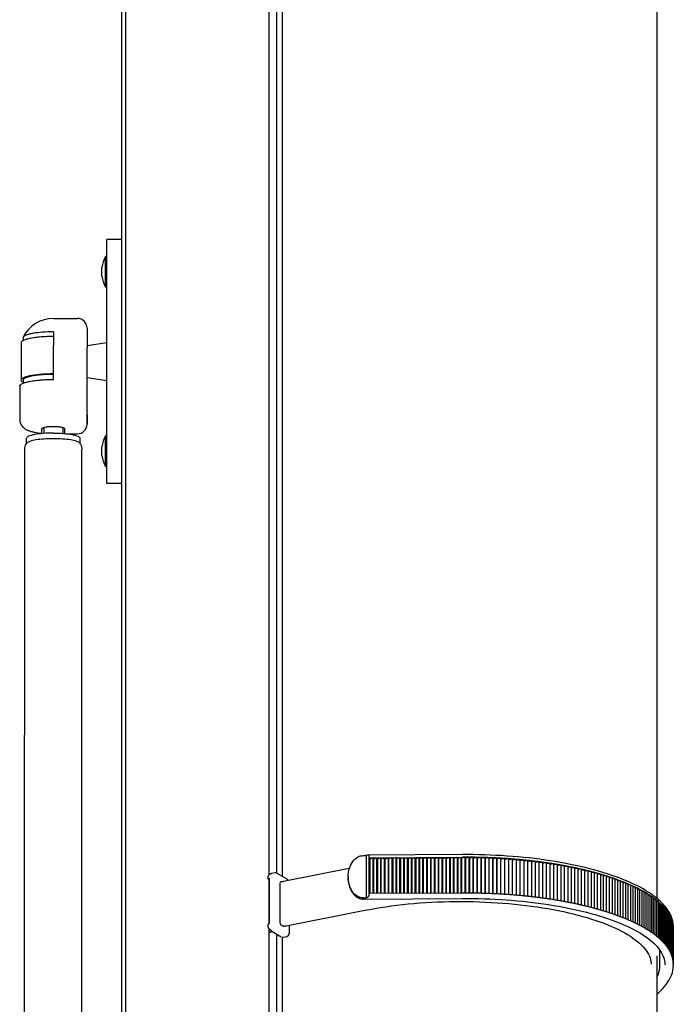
# Model space of a CAD drawing. Extents: x 0 to 594, y 0 to 420.
# Tile 13 of 29: x 293 to 310, y 95 to 120. Entities that reach past the tile are written whole.
import ezdxf

# ---------------------------------------------------------------- set-up
doc = ezdxf.new("R2010")
doc.units = 0
doc.header["$LTSCALE"] = 32.67
for name, color, linetype in [('100-5913_DXF_CONTINUOUS_LI', 7, 'CONTINUOUS'), ('100-5914_DXF_CONTINUOUS_LI', 7, 'CONTINUOUS'), ('100-9010_DXF_CONTINUOUS_LI', 7, 'CONTINUOUS'), ('100-9011_DXF_CONTINUOUS_LI', 7, 'CONTINUOUS'), ('102683_DXF_CONTINUOUS_LINE', 7, 'CONTINUOUS'), ('104420_DXF_CONTINUOUS_LINE', 7, 'CONTINUOUS'), ('135584_DXF_CONTINUOUS_LINE', 7, 'CONTINUOUS'), ('136185_DXF_CONTINUOUS_LINE', 7, 'CONTINUOUS'), ('STAB_K4-D4_DXF_CONTINUOUS_', 7, 'CONTINUOUS')]:
    doc.layers.add(name, color=color, linetype=linetype)

msp = doc.modelspace()

# ---------------------------------------------------------------- linework, layer by layer
at = {"layer": '100-5913_DXF_CONTINUOUS_LI', "color": 7, "linetype": 'CONTINUOUS'}
for p, q in [((294.696, 111.897), (295.211, 111.981)), ((294.696, 111.065), (295.211, 110.981))]:
    msp.add_line(p, q, dxfattribs=at)
at = {"layer": '100-5914_DXF_CONTINUOUS_LI', "color": 7, "linetype": 'CONTINUOUS'}
for p, q in [((295.211, 108.282), (295.211, 114.68)), ((295.611, 114.68), (295.211, 114.68)), ((295.611, 108.281), (295.211, 108.281))]:
    msp.add_line(p, q, dxfattribs=at)
at = {"layer": '100-9010_DXF_CONTINUOUS_LI', "color": 7, "linetype": 'CONTINUOUS'}
for p, q in [((299.489, 98.046), (299.487, 98.045)), ((299.621, 98.081), (299.532, 98.064)), ((299.925, 97.923), (299.676, 98.071)), ((299.449, 97.91), (299.449, 97.91)), ((299.464, 97.814), (299.458, 97.813)), ((299.464, 97.903), (299.464, 96.769)), ((299.759, 96.776), (299.759, 97.81)), ((299.911, 96.698), (301.976, 97.104)), ((299.495, 96.595), (299.497, 96.594)), ((299.497, 96.594), (299.498, 96.593)), ((299.498, 96.593), (299.5, 96.591)), ((299.5, 96.591), (299.506, 96.585)), ((299.506, 96.585), (299.507, 96.583)), ((299.507, 96.583), (299.509, 96.582)), ((299.509, 96.582), (299.51, 96.58)), ((299.51, 96.58), (299.512, 96.579)), ((299.537, 96.559), (299.786, 96.41)), ((299.544, 96.549), (299.549, 96.552)), ((299.827, 96.688), (299.784, 96.714)), ((299.999, 96.535), (299.999, 96.716)), ((309.704, 95.647), (309.704, 96.058))]:
    msp.add_line(p, q, dxfattribs=at)
for points in [[(299.487, 98.045), (299.48, 98.041), (299.472, 98.036), (299.465, 98.03), (299.459, 98.024), (299.453, 98.018), (299.448, 98.012), (299.443, 98.005), (299.44, 97.998), (299.436, 97.991), (299.434, 97.984), (299.432, 97.976), (299.431, 97.969), (299.431, 97.961), (299.431, 97.954), (299.432, 97.946), (299.434, 97.939), (299.436, 97.932), (299.439, 97.925), (299.443, 97.919), (299.447, 97.913), (299.449, 97.91)], [(299.532, 98.064), (299.529, 98.063), (299.526, 98.063), (299.523, 98.062), (299.52, 98.061), (299.518, 98.06), (299.515, 98.059), (299.512, 98.058), (299.509, 98.057), (299.507, 98.055), (299.504, 98.054), (299.502, 98.053), (299.499, 98.052), (299.497, 98.05), (299.489, 98.046)], [(299.676, 98.071), (299.67, 98.074), (299.663, 98.077), (299.657, 98.08), (299.65, 98.081), (299.643, 98.082), (299.636, 98.083), (299.629, 98.083), (299.623, 98.082), (299.621, 98.081)], [(301.568, 98.195), (299.843, 97.856), (299.831, 97.854), (299.819, 97.852), (299.807, 97.85), (299.795, 97.847), (299.783, 97.845), (299.774, 97.844)], [(299.449, 97.91), (299.452, 97.906), (299.457, 97.902), (299.461, 97.898), (299.464, 97.896)], [(299.966, 97.88), (299.965, 97.882), (299.959, 97.89), (299.953, 97.898), (299.946, 97.906), (299.939, 97.912), (299.932, 97.918), (299.925, 97.923)], [(301.976, 97.104), (302.098, 97.127), (302.237, 97.152), (302.378, 97.175), (302.521, 97.196), (302.666, 97.217), (302.813, 97.235), (302.961, 97.252), (303.111, 97.268), (303.263, 97.281), (303.415, 97.294), (303.569, 97.304), (303.724, 97.313), (303.879, 97.32), (304.035, 97.326), (304.191, 97.33), (304.348, 97.332), (304.505, 97.333), (304.662, 97.332), (304.819, 97.329), (304.975, 97.325), (305.131, 97.319), (305.286, 97.311), (305.44, 97.302), (305.594, 97.291), (305.746, 97.279), (305.897, 97.265), (306.047, 97.249), (306.195, 97.231), (306.342, 97.213), (306.486, 97.192), (306.629, 97.17), (306.77, 97.147), (306.908, 97.122), (307.043, 97.096), (307.177, 97.068), (307.307, 97.039), (307.435, 97.009), (307.56, 96.977), (307.681, 96.944), (307.8, 96.91), (307.915, 96.874), (308.026, 96.838), (308.134, 96.8), (308.239, 96.762), (308.34, 96.722), (308.437, 96.681), (308.529, 96.64), (308.618, 96.598), (308.703, 96.555), (308.784, 96.511), (308.86, 96.467), (308.932, 96.422), (308.999, 96.376), (309.062, 96.33), (309.121, 96.284), (309.175, 96.237), (309.225, 96.19), (309.271, 96.143), (309.312, 96.095), (309.348, 96.048), (309.38, 96), (309.407, 95.952), (309.43, 95.904), (309.448, 95.856), (309.461, 95.808), (309.47, 95.759), (309.474, 95.711), (309.474, 95.692)], [(299.445, 96.746), (299.442, 96.74), (299.439, 96.734), (299.436, 96.727), (299.434, 96.72), (299.432, 96.713), (299.431, 96.705), (299.431, 96.698), (299.431, 96.69), (299.432, 96.682), (299.433, 96.674), (299.435, 96.667), (299.438, 96.659), (299.441, 96.651), (299.445, 96.644), (299.45, 96.637), (299.455, 96.63), (299.461, 96.624), (299.467, 96.617), (299.474, 96.612), (299.482, 96.607), (299.484, 96.605)], [(299.464, 96.769), (299.462, 96.767), (299.456, 96.761), (299.451, 96.754), (299.446, 96.747), (299.445, 96.746)], [(299.484, 96.605), (299.485, 96.605), (299.486, 96.604), (299.487, 96.603), (299.487, 96.603), (299.488, 96.602), (299.489, 96.602), (299.489, 96.601), (299.49, 96.601), (299.491, 96.6), (299.491, 96.599), (299.492, 96.599), (299.493, 96.598), (299.493, 96.597), (299.494, 96.597), (299.495, 96.596), (299.495, 96.595)], [(299.485, 96.525), (299.492, 96.527), (299.503, 96.53), (299.514, 96.535), (299.524, 96.539), (299.534, 96.544), (299.544, 96.549)], [(299.512, 96.579), (299.512, 96.578), (299.513, 96.577), (299.514, 96.576), (299.515, 96.576), (299.516, 96.575), (299.516, 96.574), (299.517, 96.573), (299.518, 96.573), (299.519, 96.572), (299.52, 96.571), (299.521, 96.57), (299.522, 96.57), (299.522, 96.569), (299.523, 96.568), (299.524, 96.567), (299.525, 96.567), (299.526, 96.566), (299.527, 96.565), (299.528, 96.564), (299.529, 96.564), (299.53, 96.563), (299.531, 96.562), (299.532, 96.562), (299.533, 96.561), (299.534, 96.56), (299.535, 96.56), (299.536, 96.559), (299.537, 96.559)], [(299.847, 96.684), (299.853, 96.686), (299.865, 96.688), (299.876, 96.691), (299.888, 96.694), (299.899, 96.696), (299.911, 96.698)], [(299.928, 96.417), (299.936, 96.419), (299.944, 96.422), (299.951, 96.426), (299.958, 96.431), (299.965, 96.437), (299.971, 96.443), (299.977, 96.45), (299.982, 96.458), (299.986, 96.466), (299.989, 96.475), (299.992, 96.484), (299.995, 96.494), (299.997, 96.504), (299.998, 96.515), (299.999, 96.525), (299.999, 96.535)], [(299.811, 96.4), (299.812, 96.4), (299.818, 96.399), (299.823, 96.398), (299.828, 96.398), (299.833, 96.399), (299.838, 96.399), (299.928, 96.417)], [(309.632, 95.342), (309.639, 95.356), (309.662, 95.415), (309.681, 95.474), (309.694, 95.533), (309.702, 95.592), (309.704, 95.647)]]:
    msp.add_lwpolyline(points, dxfattribs=at)
msp.add_arc((299.352, 96.964), 0.459, 283.3094, 286.8738, dxfattribs=at)
for points, knots in [([(299.464, 97.903), (299.464, 97.91), (299.472, 97.925), (299.482, 97.937), (299.489, 97.944)], [0, 0, 0, 0, 0.428191, 1, 1, 1, 1]), ([(299.759, 97.81), (299.759, 97.814), (299.759, 97.826), (299.766, 97.843), (299.774, 97.844)], [0, 0, 0, 0, 0.338827, 1, 1, 1, 1]), ([(299.489, 96.758), (299.483, 96.762), (299.476, 96.766), (299.468, 96.769), (299.464, 96.77), (299.464, 96.769)], [0, 0, 0, 0, 0.690209, 0.904692, 1, 1, 1, 1]), ([(299.784, 96.714), (299.775, 96.719), (299.763, 96.741), (299.759, 96.763), (299.759, 96.776)], [0, 0, 0, 0, 0.43898, 1, 1, 1, 1])]:
    msp.add_open_spline(points, degree=3, knots=knots, dxfattribs=at)
msp.add_open_spline([(299.847, 96.684), (299.841, 96.683), (299.833, 96.685), (299.827, 96.688)], degree=3, dxfattribs=at)
at = {"layer": '100-9011_DXF_CONTINUOUS_LI', "color": 7, "linetype": 'CONTINUOUS'}
for p, q in [((304.535, 98.562), (302.054, 98.548)), ((301.931, 98.537), (302.006, 98.537)), ((302.037, 98.546), (302.006, 98.537)), ((302.006, 98.537), (302.006, 97.428)), ((302.092, 97.502), (302.092, 98.515)), ((302.092, 98.479), (304.534, 98.492)), ((302.092, 98.479), (302.093, 98.453)), ((302.106, 98.453), (302.093, 98.453)), ((302.093, 97.539), (302.093, 98.453)), ((302.106, 98.453), (302.192, 98.479)), ((302.106, 98.453), (302.106, 97.539)), ((302.192, 98.479), (302.193, 98.454)), ((302.192, 98.479), (302.192, 97.54)), ((302.206, 98.454), (302.193, 98.454)), ((302.193, 97.54), (302.193, 98.454)), ((302.206, 98.454), (302.292, 98.48)), ((302.206, 98.454), (302.206, 97.54)), ((302.292, 98.48), (302.293, 98.454)), ((302.292, 98.48), (302.292, 97.54)), ((302.306, 98.454), (302.293, 98.454)), ((302.293, 97.54), (302.293, 98.454)), ((302.306, 98.454), (302.392, 98.48)), ((302.306, 98.454), (302.306, 97.54)), ((302.392, 98.48), (302.393, 98.455)), ((302.392, 98.48), (302.392, 97.541)), ((302.407, 98.455), (302.393, 98.455)), ((302.393, 97.541), (302.393, 98.455)), ((302.407, 98.455), (302.492, 98.481)), ((302.407, 97.541), (302.407, 98.455)), ((302.492, 98.481), (302.493, 98.455)), ((302.492, 98.481), (302.492, 97.541)), ((302.507, 98.455), (302.493, 98.455)), ((302.493, 97.541), (302.493, 98.455)), ((302.507, 98.455), (302.592, 98.481)), ((302.507, 97.541), (302.507, 98.455)), ((302.592, 98.481), (302.593, 98.456)), ((302.592, 98.481), (302.592, 97.542)), ((302.607, 98.456), (302.593, 98.456)), ((302.593, 97.542), (302.593, 98.456)), ((302.607, 98.456), (302.692, 98.482)), ((302.607, 97.542), (302.607, 98.456)), ((302.692, 98.482), (302.693, 98.456)), ((302.692, 98.482), (302.692, 97.542)), ((302.707, 98.456), (302.693, 98.456)), ((302.693, 97.542), (302.693, 98.456)), ((302.792, 98.483), (302.707, 98.456)), ((302.707, 98.456), (302.707, 97.542)), ((302.793, 98.457), (302.792, 98.483)), ((302.792, 98.483), (302.792, 97.543)), ((302.793, 98.457), (302.807, 98.457)), ((302.793, 97.543), (302.793, 98.457)), ((302.807, 98.457), (302.892, 98.483)), ((302.807, 98.457), (302.807, 97.543)), ((302.892, 98.483), (302.893, 98.457)), ((302.892, 98.483), (302.892, 97.543)), ((302.893, 98.457), (302.907, 98.458)), ((302.893, 97.543), (302.893, 98.457)), ((302.907, 98.458), (302.992, 98.484)), ((302.907, 98.458), (302.907, 97.543)), ((302.992, 98.484), (302.994, 98.458)), ((302.992, 98.484), (302.992, 97.544)), ((302.994, 98.458), (303.007, 98.458)), ((302.994, 97.544), (302.994, 98.458)), ((303.007, 98.458), (303.092, 98.484)), ((303.007, 98.458), (303.007, 97.544)), ((303.092, 98.484), (303.094, 98.459)), ((303.092, 98.484), (303.092, 97.545)), ((303.094, 98.459), (303.107, 98.459)), ((303.094, 97.545), (303.094, 98.459)), ((303.107, 98.459), (303.192, 98.485)), ((303.107, 98.459), (303.107, 97.545)), ((303.192, 98.485), (303.194, 98.459)), ((303.192, 98.485), (303.192, 97.545)), ((303.194, 98.459), (303.207, 98.459)), ((303.194, 97.545), (303.194, 98.459)), ((303.207, 98.459), (303.293, 98.485)), ((303.207, 98.459), (303.207, 97.545)), ((303.293, 98.485), (303.294, 98.46)), ((303.293, 98.485), (303.293, 97.546)), ((303.294, 98.46), (303.307, 98.46)), ((303.294, 97.546), (303.294, 98.46)), ((303.307, 98.46), (303.393, 98.486)), ((303.307, 98.46), (303.307, 97.546)), ((303.393, 98.486), (303.394, 98.46)), ((303.393, 98.486), (303.393, 97.546)), ((303.407, 98.46), (303.394, 98.46)), ((303.394, 98.46), (303.394, 97.546)), ((303.407, 98.46), (303.493, 98.486)), ((303.407, 98.46), (303.407, 97.546)), ((303.494, 98.461), (303.493, 98.486)), ((303.493, 97.547), (303.493, 98.486)), ((303.507, 98.461), (303.494, 98.461)), ((303.494, 98.461), (303.494, 97.547)), ((303.507, 98.461), (303.593, 98.487)), ((303.507, 98.461), (303.507, 97.547)), ((303.593, 98.487), (303.594, 98.461)), ((303.593, 98.487), (303.593, 97.547)), ((303.594, 98.461), (303.607, 98.461)), ((303.594, 98.461), (303.594, 97.547)), ((303.607, 98.461), (303.693, 98.488)), ((303.607, 98.461), (303.607, 97.547)), ((303.693, 98.488), (303.694, 98.462)), ((303.693, 98.488), (303.693, 97.548)), ((303.694, 98.462), (303.707, 98.462)), ((303.694, 98.462), (303.694, 97.548)), ((303.707, 98.462), (303.793, 98.488)), ((303.707, 98.462), (303.707, 97.548)), ((303.793, 98.488), (303.794, 98.462)), ((303.793, 98.488), (303.793, 97.548)), ((303.794, 98.462), (303.808, 98.463)), ((303.794, 98.462), (303.794, 97.548)), ((303.808, 98.463), (303.893, 98.489)), ((303.808, 98.463), (303.808, 97.548)), ((303.893, 98.489), (303.894, 98.463)), ((303.893, 98.489), (303.893, 97.549)), ((303.894, 98.463), (303.908, 98.463)), ((303.894, 98.463), (303.894, 97.549)), ((303.908, 98.463), (303.993, 98.489)), ((303.908, 98.463), (303.908, 97.549)), ((303.993, 98.489), (303.994, 98.464)), ((303.993, 98.489), (303.993, 97.55)), ((303.994, 98.464), (304.008, 98.464)), ((303.994, 98.464), (303.994, 97.55)), ((304.008, 98.464), (304.093, 98.49)), ((304.008, 98.464), (304.008, 97.55)), ((304.093, 98.49), (304.094, 98.464)), ((304.093, 98.49), (304.093, 97.55)), ((304.094, 98.464), (304.108, 98.464)), ((304.094, 98.464), (304.094, 97.55)), ((304.108, 98.464), (304.193, 98.49)), ((304.108, 98.464), (304.108, 97.55)), ((304.193, 98.49), (304.194, 98.465)), ((304.193, 98.49), (304.193, 97.551)), ((304.194, 98.465), (304.208, 98.465)), ((304.194, 98.465), (304.194, 97.551)), ((304.208, 98.465), (304.293, 98.491)), ((304.208, 98.465), (304.208, 97.551)), ((304.293, 98.491), (304.295, 98.465)), ((304.293, 98.491), (304.293, 97.551)), ((304.295, 98.465), (304.308, 98.465)), ((304.295, 98.465), (304.295, 97.551)), ((304.308, 98.465), (304.393, 98.491)), ((304.308, 98.465), (304.308, 97.551)), ((304.393, 98.491), (304.395, 98.466)), ((304.393, 98.491), (304.393, 97.552)), ((304.395, 98.466), (304.408, 98.466)), ((304.395, 98.466), (304.395, 97.552)), ((304.408, 98.466), (304.493, 98.492)), ((304.408, 98.466), (304.408, 97.552)), ((304.493, 98.492), (304.495, 98.466)), ((304.493, 98.492), (304.493, 97.552)), ((304.495, 98.466), (304.508, 98.466)), ((304.495, 98.466), (304.495, 97.552)), ((304.508, 98.466), (304.535, 98.475)), ((304.508, 98.466), (304.508, 97.552)), ((304.596, 98.492), (304.596, 97.553)), ((304.596, 98.467), (304.61, 98.467)), ((304.61, 98.467), (304.61, 97.553)), ((304.7, 98.492), (304.7, 97.553)), ((304.7, 98.467), (304.713, 98.467)), ((304.713, 98.467), (304.713, 97.553)), ((304.805, 98.491), (304.805, 97.552)), ((304.805, 98.466), (304.816, 98.466)), ((304.816, 98.466), (304.816, 97.552)), ((304.909, 98.49), (304.909, 97.55)), ((304.909, 98.464), (304.919, 98.464)), ((304.919, 98.464), (304.919, 97.55)), ((305.013, 98.488), (305.013, 97.548)), ((305.013, 98.462), (305.021, 98.462)), ((305.021, 98.462), (305.021, 97.548)), ((305.117, 98.485), (305.117, 97.545)), ((305.117, 98.459), (305.124, 98.459)), ((305.124, 98.459), (305.124, 97.545)), ((305.221, 98.481), (305.221, 97.541)), ((305.221, 98.455), (305.226, 98.455)), ((305.226, 98.455), (305.226, 97.541)), ((305.324, 98.477), (305.324, 97.537)), ((305.324, 98.451), (305.328, 98.451)), ((305.328, 98.451), (305.328, 97.537)), ((305.428, 98.472), (305.428, 97.532)), ((305.428, 98.446), (305.43, 98.446)), ((305.43, 98.446), (305.43, 97.532)), ((305.531, 98.466), (305.531, 97.527)), ((305.532, 98.44), (305.532, 97.527)), ((305.633, 98.46), (305.633, 97.52)), ((305.735, 98.453), (305.735, 97.513)), ((305.837, 98.445), (305.837, 97.506)), ((305.939, 98.437), (305.939, 97.497)), ((306.04, 98.428), (306.04, 97.488)), ((306.14, 98.419), (306.14, 97.479)), ((306.24, 98.408), (306.24, 97.469)), ((306.339, 98.397), (306.339, 97.458)), ((306.438, 98.386), (306.438, 97.446)), ((306.536, 98.373), (306.536, 97.434)), ((306.633, 98.361), (306.633, 97.421)), ((306.73, 98.347), (306.73, 97.407)), ((306.826, 98.333), (306.826, 97.393)), ((306.92, 98.318), (306.92, 97.378)), ((307.015, 98.303), (307.015, 97.363)), ((307.108, 98.287), (307.108, 97.347)), ((307.2, 98.27), (307.2, 97.33)), ((307.291, 98.253), (307.291, 97.313)), ((307.382, 98.235), (307.382, 97.295)), ((307.471, 98.217), (307.471, 97.277)), ((307.559, 98.198), (307.559, 97.258)), ((307.647, 98.178), (307.647, 97.238)), ((307.733, 98.158), (307.733, 97.218)), ((307.818, 98.137), (307.818, 97.198)), ((307.902, 98.116), (307.902, 97.176)), ((307.984, 98.094), (307.984, 97.155)), ((308.065, 98.072), (308.065, 97.132)), ((308.146, 98.049), (308.146, 97.109)), ((308.224, 98.026), (308.224, 97.086)), ((308.302, 98.002), (308.302, 97.062)), ((308.378, 97.977), (308.378, 97.038)), ((308.453, 97.953), (308.453, 97.013)), ((308.526, 97.927), (308.526, 96.987)), ((308.598, 97.901), (308.598, 96.962)), ((308.668, 97.875), (308.668, 96.935)), ((308.737, 97.848), (308.737, 96.908)), ((308.804, 97.821), (308.804, 96.881)), ((308.87, 97.793), (308.87, 96.854)), ((304.534, 97.553), (302.092, 97.539)), ((308.935, 97.765), (308.935, 96.825)), ((308.997, 97.737), (308.997, 96.797)), ((309.058, 97.708), (309.058, 96.768)), ((309.118, 97.678), (309.118, 96.739)), ((309.176, 97.649), (309.176, 96.709)), ((309.232, 97.619), (309.232, 96.679)), ((309.286, 97.588), (309.286, 96.649)), ((309.339, 97.557), (309.339, 96.618)), ((309.39, 97.526), (309.39, 96.587)), ((301.931, 97.428), (302.006, 97.428)), ((301.933, 97.397), (304.537, 97.412)), ((302.037, 97.438), (302.006, 97.428)), ((309.439, 97.495), (309.439, 96.555)), ((309.486, 97.463), (309.486, 96.523)), ((309.532, 97.431), (309.532, 96.491)), ((309.576, 97.399), (309.576, 96.459)), ((309.618, 97.366), (309.618, 96.426)), ((309.658, 97.333), (309.658, 96.393)), ((309.696, 97.3), (309.696, 96.36)), ((309.733, 97.266), (309.733, 96.327)), ((309.767, 97.233), (309.767, 96.293)), ((309.8, 97.199), (309.8, 96.259)), ((309.831, 97.165), (309.831, 96.225)), ((309.86, 97.131), (309.86, 96.191)), ((309.887, 97.096), (309.887, 96.156)), ((309.912, 97.061), (309.912, 96.122)), ((309.935, 97.027), (309.935, 96.087)), ((309.956, 96.992), (309.956, 96.052)), ((309.975, 96.957), (309.975, 96.017)), ((309.992, 96.921), (309.992, 95.982)), ((310.007, 96.886), (310.007, 95.946)), ((310.02, 96.851), (310.02, 95.911)), ((310.02, 96.819), (310.032, 96.815)), ((310.032, 96.815), (310.032, 95.876)), ((310.032, 96.783), (310.041, 96.78)), ((310.041, 96.78), (310.041, 95.84)), ((310.041, 96.747), (310.048, 96.744)), ((310.048, 96.744), (310.048, 95.804)), ((310.048, 96.711), (310.053, 96.709)), ((310.053, 96.709), (310.053, 95.769)), ((310.053, 96.674), (310.056, 96.673)), ((310.058, 96.67), (310.056, 96.713)), ((310.056, 96.673), (310.056, 95.733)), ((310.056, 96.638), (310.058, 96.637)), ((310.058, 96.67), (310.058, 96.67)), ((310.058, 96.637), (310.058, 95.657)), ((309.838, 95.677), (309.838, 95.677)), ((310.033, 95.474), (310.045, 95.528)), ((310.045, 95.528), (310.053, 95.582)), ((310.053, 95.582), (310.057, 95.636)), ((310.057, 95.636), (310.058, 95.657))]:
    msp.add_line(p, q, dxfattribs=at)
for points in [[(310.042, 96.818), (310.028, 96.87), (310.011, 96.922), (309.989, 96.974), (309.963, 97.026), (309.933, 97.078), (309.899, 97.13), (309.861, 97.181), (309.819, 97.231), (309.773, 97.282), (309.723, 97.331), (309.669, 97.38), (309.611, 97.429), (309.549, 97.477), (309.484, 97.524), (309.415, 97.57), (309.342, 97.616), (309.266, 97.661), (309.187, 97.705), (309.103, 97.748), (309.017, 97.79), (308.927, 97.832), (308.834, 97.872), (308.738, 97.912), (308.639, 97.951), (308.537, 97.988), (308.432, 98.025), (308.324, 98.061), (308.213, 98.095), (308.099, 98.129), (307.983, 98.161), (307.865, 98.193), (307.744, 98.223), (307.621, 98.252), (307.495, 98.279), (307.368, 98.306), (307.238, 98.331), (307.106, 98.355), (306.973, 98.378), (306.837, 98.4), (306.701, 98.42), (306.562, 98.439), (306.422, 98.457), (306.281, 98.473), (306.138, 98.488), (305.995, 98.502), (305.85, 98.514), (305.705, 98.525), (305.558, 98.534), (305.411, 98.542), (305.263, 98.549), (305.115, 98.554), (304.967, 98.558), (304.818, 98.561), (304.669, 98.562), (304.535, 98.562)], [(301.537, 97.973), (301.537, 97.948), (301.538, 97.922), (301.539, 97.897), (301.541, 97.873), (301.544, 97.849), (301.548, 97.825), (301.552, 97.802), (301.557, 97.779), (301.563, 97.757), (301.569, 97.736), (301.576, 97.714), (301.583, 97.694), (301.591, 97.674), (301.599, 97.654), (301.608, 97.635), (301.618, 97.617), (301.628, 97.599), (301.639, 97.581), (301.65, 97.565), (301.661, 97.549), (301.673, 97.533), (301.686, 97.518), (301.699, 97.504), (301.712, 97.491), (301.726, 97.479), (301.74, 97.467), (301.755, 97.456), (301.769, 97.446), (301.785, 97.437), (301.8, 97.429), (301.816, 97.421), (301.832, 97.415), (301.848, 97.41), (301.864, 97.405), (301.88, 97.402), (301.896, 97.399), (301.912, 97.398), (301.927, 97.397), (301.933, 97.397)], [(304.537, 97.412), (304.667, 97.412), (304.812, 97.411), (304.958, 97.408), (305.103, 97.404), (305.248, 97.399), (305.393, 97.392), (305.537, 97.384), (305.68, 97.375), (305.822, 97.364), (305.964, 97.352), (306.104, 97.339), (306.243, 97.324), (306.381, 97.308), (306.518, 97.291), (306.653, 97.272), (306.786, 97.253), (306.918, 97.232), (307.048, 97.209), (307.176, 97.186), (307.302, 97.161), (307.426, 97.135), (307.547, 97.108), (307.667, 97.08), (307.783, 97.051), (307.898, 97.021), (308.01, 96.989), (308.119, 96.957), (308.225, 96.924), (308.329, 96.889), (308.429, 96.854), (308.527, 96.818), (308.622, 96.781), (308.714, 96.743), (308.802, 96.705), (308.887, 96.665), (308.969, 96.625), (309.047, 96.584), (309.122, 96.543), (309.194, 96.501), (309.261, 96.458), (309.325, 96.415), (309.386, 96.372), (309.442, 96.328), (309.495, 96.285), (309.544, 96.24), (309.589, 96.196), (309.631, 96.151), (309.669, 96.105), (309.703, 96.06), (309.733, 96.014), (309.76, 95.968), (309.783, 95.922), (309.801, 95.876), (309.816, 95.83), (309.827, 95.784), (309.834, 95.737), (309.837, 95.691), (309.838, 95.677)], [(310.056, 96.713), (310.051, 96.765), (310.042, 96.818)], [(309.632, 94.916), (309.675, 94.952), (309.729, 95.002), (309.78, 95.053), (309.827, 95.105), (309.869, 95.157), (309.907, 95.209), (309.941, 95.261), (309.97, 95.314), (309.995, 95.367), (310.016, 95.421), (310.033, 95.474)]]:
    msp.add_lwpolyline(points, dxfattribs=at)
for centre, radius, start, end in [((304.623, 82.604), 15.888, 90.096, 90.3185), ((306.602, 91.499), 7.276, 106.0014, 106.5008), ((304.623, 82.603), 15.89, 89.7199, 90.096), ((306.693, 91.267), 7.495, 105.4153, 106.1315), ((304.623, 82.614), 15.878, 89.3436, 89.7199), ((306.8, 90.964), 7.787, 104.8459, 105.5441), ((304.623, 82.641), 15.851, 88.9669, 89.3436), ((306.903, 90.66), 8.08, 104.2903, 104.9715), ((304.624, 82.684), 15.809, 88.5896, 88.967), ((307.003, 90.354), 8.374, 103.7477, 104.4129), ((304.625, 82.741), 15.751, 88.2113, 88.5896), ((307.099, 90.047), 8.667, 103.2174, 103.8674), ((304.627, 82.814), 15.678, 87.8318, 88.2113), ((307.19, 89.74), 8.96, 102.6986, 103.3344), ((304.631, 82.902), 15.59, 87.451, 87.8319), ((307.278, 89.434), 9.252, 102.1908, 102.8132), ((304.635, 83.005), 15.488, 87.0684, 87.451), ((307.361, 89.128), 9.541, 101.6932, 102.3029), ((304.641, 83.122), 15.371, 86.6839, 87.0684), ((307.44, 88.825), 9.829, 101.2053, 101.8031), ((304.649, 83.253), 15.239, 86.2972, 86.6839), ((307.515, 88.524), 10.112, 100.7266, 101.3131), ((304.658, 83.398), 15.094, 85.908, 86.2972), ((307.586, 88.227), 10.392, 100.2564, 100.8324), ((304.67, 83.556), 14.935, 85.5161, 85.908), ((307.653, 87.929), 10.672, 99.7944, 100.35), ((304.683, 83.728), 14.763, 85.1211, 85.5161), ((307.715, 87.636), 10.946, 99.34, 99.8786), ((304.699, 83.912), 14.578, 84.7228, 85.1211), ((307.773, 87.349), 11.214, 98.8928, 99.4152), ((304.717, 84.108), 14.381, 84.3208, 84.7228), ((307.827, 87.067), 11.476, 98.4522, 98.9595), ((304.738, 84.316), 14.172, 83.915, 84.3209), ((307.876, 86.792), 11.731, 98.018, 98.5109), ((304.761, 84.535), 13.952, 83.5048, 83.915), ((307.921, 86.524), 11.978, 97.5896, 98.069), ((304.787, 84.765), 13.72, 83.0901, 83.5048), ((307.962, 86.264), 12.217, 97.1668, 97.6333), ((304.816, 85.005), 13.479, 82.6704, 83.0901), ((307.999, 86.012), 12.447, 96.7491, 97.2035), ((304.848, 85.254), 13.228, 82.2454, 82.6704), ((308.031, 85.769), 12.669, 96.3362, 96.7791), ((304.884, 85.512), 12.967, 81.8148, 82.2455), ((308.06, 85.536), 12.88, 95.9278, 96.3597), ((304.922, 85.778), 12.699, 81.3781, 81.8148), ((308.085, 85.313), 13.081, 95.5235, 95.9451), ((304.963, 86.052), 12.422, 80.9349, 81.3781), ((308.106, 85.1), 13.271, 95.1231, 95.5347), ((305.008, 86.332), 12.138, 80.4849, 80.935), ((308.123, 84.898), 13.45, 94.7261, 95.1284), ((305.056, 86.619), 11.847, 80.0275, 80.485), ((308.136, 84.708), 13.618, 94.3323, 94.7258), ((305.108, 86.911), 11.55, 79.5624, 80.0276), ((308.147, 84.529), 13.773, 93.9415, 94.3265), ((305.162, 87.208), 11.248, 79.0889, 79.5624), ((308.154, 84.363), 13.916, 93.5533, 93.9303), ((305.22, 87.509), 10.942, 78.6067, 79.089), ((308.158, 84.21), 14.047, 93.1675, 93.5368), ((305.282, 87.813), 10.631, 78.1151, 78.6067), ((308.159, 84.07), 14.164, 92.7838, 93.1458), ((305.346, 88.12), 10.318, 77.6135, 78.1151), ((308.157, 83.943), 14.268, 92.402, 92.7569), ((305.414, 88.429), 10.001, 77.1015, 77.6136), ((308.153, 83.829), 14.358, 92.0217, 92.37), ((305.485, 88.74), 9.683, 76.5783, 77.1016), ((308.147, 83.73), 14.434, 91.6427, 91.9847), ((305.559, 89.051), 9.363, 76.0433, 76.5784), ((308.138, 83.644), 14.497, 91.2648, 91.6007), ((305.637, 89.361), 9.043, 75.4957, 76.0434), ((308.127, 83.573), 14.545, 90.8877, 91.2179), ((305.717, 89.671), 8.723, 74.9348, 75.4958), ((308.114, 83.516), 14.579, 90.5112, 90.8358), ((305.8, 89.98), 8.403, 74.3598, 74.9349), ((308.1, 83.474), 14.598, 90.1351, 90.4543), ((305.886, 90.286), 8.085, 73.7698, 74.3599), ((308.084, 83.446), 14.603, 89.759, 90.0732), ((305.974, 90.59), 7.769, 73.1638, 73.7699), ((302.31, 97.98), 0.773, 178.8181, 179.9995), ((302.309, 97.98), 0.772, 180.0001, 180.5245), ((308.067, 83.433), 14.594, 89.3828, 89.6921), ((306.065, 90.89), 7.455, 72.541, 73.164), ((308.049, 83.434), 14.57, 89.0061, 89.3107), ((306.158, 91.186), 7.145, 71.9003, 72.5412), ((308.03, 83.45), 14.532, 88.6289, 88.9289), ((306.254, 91.478), 6.838, 71.2406, 71.9005), ((308.011, 83.48), 14.479, 88.2507, 88.5464), ((306.351, 91.765), 6.535, 70.5607, 71.2408), ((307.991, 83.524), 14.413, 87.8713, 88.1629), ((306.45, 92.046), 6.237, 69.8592, 70.5608), ((307.97, 83.583), 14.332, 87.4906, 87.7781), ((306.551, 92.32), 5.944, 69.135, 69.8594), ((307.95, 83.655), 14.238, 87.1082, 87.3918), ((306.653, 92.588), 5.657, 68.3864, 69.1352), ((307.93, 83.741), 14.13, 86.7239, 87.0038), ((306.757, 92.85), 5.377, 67.6121, 68.3866), ((307.91, 83.84), 14.009, 86.3375, 86.6136), ((306.861, 93.103), 5.102, 66.8102, 67.6123), ((307.89, 83.953), 13.875, 85.9485, 86.2211), ((306.966, 93.349), 4.835, 65.979, 66.8104), ((304.623, 81.664), 15.888, 90.096, 90.3185), ((304.623, 81.663), 15.89, 89.7199, 90.096), ((304.623, 81.675), 15.878, 89.3436, 89.7199), ((304.623, 81.702), 15.851, 88.9669, 89.3436), ((304.624, 81.744), 15.809, 88.5896, 88.967), ((304.625, 81.802), 15.751, 88.2113, 88.5896), ((304.627, 81.874), 15.678, 87.8318, 88.2113), ((304.631, 81.962), 15.59, 87.451, 87.8319), ((304.635, 82.065), 15.488, 87.0684, 87.451), ((304.641, 82.182), 15.371, 86.6839, 87.0684), ((304.649, 82.313), 15.239, 86.2972, 86.6839), ((304.658, 82.458), 15.094, 85.908, 86.2972), ((307.871, 84.078), 13.728, 85.5569, 85.8259), ((307.072, 93.586), 4.575, 65.1167, 65.9793), ((307.853, 84.216), 13.569, 85.1622, 85.4278), ((307.178, 93.815), 4.323, 64.2211, 65.1169), ((307.836, 84.365), 13.399, 84.7642, 85.0265), ((307.285, 94.035), 4.078, 63.29, 64.2213), ((307.82, 84.526), 13.216, 84.3627, 84.6216), ((307.391, 94.247), 3.842, 62.3212, 63.2903), ((307.805, 84.698), 13.023, 83.9572, 84.2128), ((307.497, 94.448), 3.614, 61.3121, 62.3215), ((307.791, 84.881), 12.819, 83.5475, 83.7998), ((307.602, 94.641), 3.395, 60.2599, 61.3124), ((307.779, 85.074), 12.604, 83.1332, 83.3823), ((307.707, 94.824), 3.184, 59.1619, 60.2603), ((307.769, 85.277), 12.381, 82.714, 82.9598), ((307.81, 94.997), 2.982, 58.0149, 59.1623), ((307.76, 85.488), 12.148, 82.2896, 82.5321), ((307.912, 95.16), 2.79, 56.8157, 58.0153), ((304.67, 82.617), 14.935, 85.5161, 85.908), ((304.683, 82.788), 14.763, 85.1211, 85.5161), ((304.699, 82.972), 14.578, 84.7228, 85.1211), ((304.717, 83.169), 14.381, 84.3208, 84.7228), ((304.738, 83.376), 14.172, 83.915, 84.3209), ((304.761, 83.596), 13.952, 83.5048, 83.915), ((304.787, 83.825), 13.72, 83.0901, 83.5048), ((304.816, 84.065), 13.479, 82.6704, 83.0901), ((304.848, 84.314), 13.228, 82.2454, 82.6704), ((304.884, 84.572), 12.967, 81.8148, 82.2455), ((304.922, 84.838), 12.699, 81.3781, 81.8148), ((304.963, 85.112), 12.422, 80.9349, 81.3781), ((305.008, 85.392), 12.138, 80.4849, 80.935), ((305.056, 85.679), 11.847, 80.0275, 80.485), ((305.108, 85.971), 11.55, 79.5624, 80.0276), ((305.162, 86.268), 11.248, 79.0889, 79.5624), ((305.22, 86.569), 10.942, 78.6067, 79.089), ((305.282, 86.874), 10.631, 78.1151, 78.6067), ((305.346, 87.181), 10.318, 77.6135, 78.1151), ((305.414, 87.49), 10.001, 77.1015, 77.6136), ((307.753, 85.708), 11.906, 81.8595, 82.0987), ((308.013, 95.314), 2.606, 55.5608, 56.8161), ((307.748, 85.936), 11.657, 81.4234, 81.6592), ((308.111, 95.458), 2.432, 54.2466, 55.5613), ((307.745, 86.172), 11.4, 80.9809, 81.2131), ((308.208, 95.592), 2.266, 52.8691, 54.247), ((307.744, 86.414), 11.137, 80.5316, 80.7601), ((308.303, 95.717), 2.11, 51.4243, 52.8696), ((307.745, 86.661), 10.867, 80.0749, 80.2997), ((308.394, 95.832), 1.962, 49.9081, 51.4248), ((307.748, 86.915), 10.592, 79.6106, 79.8314), ((308.484, 95.938), 1.824, 48.3159, 49.9085), ((307.753, 87.173), 10.312, 79.1379, 79.3547), ((308.57, 96.035), 1.694, 46.6434, 48.3164), ((307.761, 87.435), 10.027, 78.6566, 78.8689), ((308.653, 96.123), 1.573, 44.8861, 46.6439), ((305.485, 87.8), 9.683, 76.5783, 77.1016), ((305.559, 88.111), 9.363, 76.0433, 76.5784), ((305.637, 88.422), 9.043, 75.4957, 76.0434), ((305.717, 88.732), 8.723, 74.9348, 75.4958), ((305.8, 89.04), 8.403, 74.3598, 74.9349), ((305.886, 89.347), 8.085, 73.7698, 74.3599), ((305.974, 89.65), 7.769, 73.1638, 73.7699), ((306.065, 89.95), 7.455, 72.541, 73.164), ((306.158, 90.247), 7.145, 71.9003, 72.5412), ((306.254, 90.538), 6.838, 71.2406, 71.9005), ((306.351, 90.825), 6.535, 70.5607, 71.2408), ((307.77, 87.701), 9.739, 78.1659, 78.3736), ((308.733, 96.202), 1.46, 43.0396, 44.8866), ((307.782, 87.969), 9.448, 77.6654, 77.8681), ((308.809, 96.274), 1.356, 41.0994, 43.04), ((307.796, 88.24), 9.154, 77.1544, 77.3518), ((308.882, 96.337), 1.26, 39.0616, 41.0997), ((307.812, 88.512), 8.859, 76.6323, 76.824), ((308.95, 96.392), 1.171, 36.9226, 39.0619), ((307.83, 88.785), 8.562, 76.0985, 76.284), ((309.015, 96.441), 1.091, 34.6792, 36.9227), ((307.85, 89.058), 8.265, 75.5521, 75.7309), ((309.075, 96.483), 1.018, 32.3294, 34.6792), ((307.872, 89.331), 7.968, 74.9925, 75.164), ((309.131, 96.518), 0.951, 29.8719, 32.3292), ((306.45, 91.106), 6.237, 69.8592, 70.5608), ((306.551, 91.381), 5.944, 69.135, 69.8594), ((306.653, 91.649), 5.657, 68.3864, 69.1352), ((306.757, 91.91), 5.377, 67.6121, 68.3866), ((306.861, 92.163), 5.102, 66.8102, 67.6123), ((306.966, 92.409), 4.835, 65.979, 66.8104), ((307.072, 92.647), 4.575, 65.1167, 65.9793), ((307.178, 92.876), 4.323, 64.2211, 65.1169), ((307.285, 93.096), 4.078, 63.29, 64.2213), ((307.895, 89.603), 7.671, 74.4189, 74.5823), ((309.182, 96.547), 0.892, 27.3069, 29.8715), ((307.921, 89.873), 7.376, 73.8304, 73.9849), ((309.229, 96.571), 0.84, 24.6361, 27.3062), ((307.948, 90.14), 7.082, 73.2261, 73.3708), ((309.27, 96.59), 0.794, 21.8631, 24.6351), ((307.977, 90.405), 6.791, 72.605, 72.7389), ((309.307, 96.605), 0.754, 18.9933, 21.8618), ((308.007, 90.667), 6.503, 71.966, 72.0881), ((309.339, 96.616), 0.721, 16.0347, 18.9918), ((309.366, 96.624), 0.693, 12.9971, 16.0328), ((309.387, 96.629), 0.671, 9.8927, 12.9949), ((309.404, 96.632), 0.654, 6.7358, 9.8903), ((307.391, 93.307), 3.842, 62.3212, 63.2903), ((307.497, 93.509), 3.614, 61.3121, 62.3215), ((307.602, 93.701), 3.395, 60.2599, 61.3124), ((307.707, 93.884), 3.184, 59.1619, 60.2603), ((307.81, 94.057), 2.982, 58.0149, 59.1623), ((307.912, 94.22), 2.79, 56.8157, 58.0153), ((308.013, 94.374), 2.606, 55.5608, 56.8161), ((308.111, 94.518), 2.432, 54.2466, 55.5613), ((308.208, 94.652), 2.266, 52.8691, 54.247), ((309.413, 96.633), 0.645, 4.9615, 6.7311), ((309.417, 96.633), 0.64, 3.5389, 4.9608), ((309.421, 96.634), 0.637, 1.7557, 2.4693), ((309.422, 96.634), 0.636, 0.3274, 1.7558), ((308.303, 94.777), 2.11, 51.4243, 52.8696), ((308.394, 94.892), 1.962, 49.9081, 51.4248), ((308.484, 94.998), 1.824, 48.3159, 49.9085), ((308.57, 95.095), 1.694, 46.6434, 48.3164), ((308.653, 95.183), 1.573, 44.8861, 46.6439), ((308.733, 95.263), 1.46, 43.0396, 44.8866), ((308.809, 95.334), 1.356, 41.0994, 43.04), ((308.882, 95.397), 1.26, 39.0616, 41.0997), ((308.95, 95.453), 1.171, 36.9226, 39.0619), ((309.015, 95.501), 1.091, 34.6792, 36.9227), ((309.075, 95.543), 1.018, 32.3294, 34.6792), ((309.131, 95.578), 0.951, 29.8719, 32.3292), ((309.182, 95.608), 0.892, 27.3069, 29.8715), ((309.229, 95.632), 0.84, 24.6361, 27.3062), ((309.27, 95.651), 0.794, 21.8631, 24.6351), ((309.307, 95.666), 0.754, 18.9933, 21.8618), ((309.339, 95.677), 0.721, 16.0347, 18.9918), ((309.366, 95.684), 0.693, 12.9971, 16.0328), ((309.387, 95.689), 0.671, 9.8927, 12.9949), ((309.404, 95.692), 0.654, 6.7358, 9.8903), ((309.415, 95.693), 0.643, 3.5422, 6.7331), ((309.421, 95.694), 0.637, 0.3289, 3.5393)]:
    msp.add_arc(centre, radius, start, end, dxfattribs=at)
msp.add_open_spline([(302.054, 98.548), (302.048, 98.548), (302.042, 98.547), (302.037, 98.546)], degree=3, dxfattribs=at)
for points, knots in [([(302.092, 98.515), (302.092, 98.525), (302.082, 98.545), (302.063, 98.548), (302.054, 98.548)], [0, 0, 0, 0, 0.52683, 1, 1, 1, 1]), ([(301.538, 97.996), (301.539, 98.066), (301.56, 98.201), (301.643, 98.378), (301.77, 98.504), (301.88, 98.536), (301.931, 98.537)], [0, 0, 0, 0, 0.287433, 0.55422, 0.789628, 1, 1, 1, 1]), ([(301.931, 97.428), (301.88, 97.427), (301.769, 97.46), (301.641, 97.586), (301.558, 97.765), (301.538, 97.902), (301.538, 97.973)], [0, 0, 0, 0, 0.210231, 0.445257, 0.712098, 1, 1, 1, 1]), ([(302.037, 97.438), (302.043, 97.44), (302.069, 97.453), (302.092, 97.48), (302.092, 97.502)], [0, 0, 0, 0, 0.230377, 1, 1, 1, 1])]:
    msp.add_open_spline(points, degree=3, knots=knots, dxfattribs=at)
at = {"layer": '102683_DXF_CONTINUOUS_LINE', "color": 7, "linetype": 'CONTINUOUS'}
for p, q in [((295.711, 82.481), (295.711, 207.928)), ((295.611, 82.41), (295.611, 207.859)), ((299.458, 140.793), (299.458, 98.023)), ((299.661, 140.65), (299.661, 98.078)), ((299.811, 140.566), (299.811, 97.99)), ((299.458, 97.903), (299.458, 96.763)), ((299.458, 96.628), (299.458, 83.203)), ((299.661, 96.485), (299.661, 83.06)), ((299.811, 96.4), (299.811, 83.06))]:
    msp.add_line(p, q, dxfattribs=at)
at = {"layer": '104420_DXF_CONTINUOUS_LINE', "color": 7, "linetype": 'CONTINUOUS'}
for p, q in [((309.632, 97.412), (309.632, 140.073)), ((309.632, 64.325), (309.632, 95.908))]:
    msp.add_line(p, q, dxfattribs=at)
at = {"layer": '135584_DXF_CONTINUOUS_LINE', "color": 7, "linetype": 'CONTINUOUS'}
for p, q in [((293.513, 109.593), (293.513, 109.723)), ((294.113, 109.593), (294.113, 109.721)), ((293.113, 109.333), (293.113, 109.47)), ((294.513, 109.332), (294.513, 109.47)), ((293.056, 94.217), (293.063, 109.176)), ((294.556, 94.217), (294.563, 109.175))]:
    msp.add_line(p, q, dxfattribs=at)
at = {"layer": '135584_DXF_CONTINUOUS_LINE', "color": 2, "linetype": 'CONTINUOUS'}
for p, q in [((293.563, 109.747), (293.563, 109.597)), ((294.063, 109.747), (294.063, 109.597))]:
    msp.add_line(p, q, dxfattribs=at)
at = {"layer": '135584_DXF_CONTINUOUS_LINE', "color": 7, "linetype": 'CONTINUOUS'}
for points, knots in [([(293.813, 109.606), (293.724, 109.606), (293.558, 109.6), (293.363, 109.577), (293.237, 109.549), (293.172, 109.526), (293.129, 109.504), (293.113, 109.48), (293.113, 109.47)], [0, 0, 0, 0, 0.365984, 0.67862, 0.800757, 0.894734, 0.95934, 1, 1, 1, 1]), ([(293.813, 109.459), (293.732, 109.459), (293.579, 109.454), (293.374, 109.432), (293.233, 109.403), (293.155, 109.371), (293.129, 109.353), (293.121, 109.343)], [0, 0, 0, 0, 0.34273, 0.64441, 0.870069, 0.947183, 1, 1, 1, 1]), ([(293.813, 109.606), (293.903, 109.606), (294.068, 109.6), (294.263, 109.577), (294.389, 109.549), (294.454, 109.526), (294.497, 109.503), (294.513, 109.48), (294.513, 109.47)], [0, 0, 0, 0, 0.365966, 0.678609, 0.800752, 0.894734, 0.959342, 1, 1, 1, 1]), ([(294.505, 109.343), (294.498, 109.353), (294.472, 109.371), (294.394, 109.402), (294.252, 109.432), (294.047, 109.454), (293.894, 109.459), (293.813, 109.459)], [0, 0, 0, 0, 0.052815, 0.129931, 0.355598, 0.657284, 1, 1, 1, 1]), ([(293.063, 109.176), (293.063, 109.191), (293.068, 109.251), (293.094, 109.308), (293.121, 109.343)], [0, 0, 0, 0, 0.255869, 1, 1, 1, 1]), ([(294.505, 109.343), (294.514, 109.331), (294.547, 109.281), (294.563, 109.22), (294.563, 109.175)], [0, 0, 0, 0, 0.245812, 1, 1, 1, 1])]:
    msp.add_open_spline(points, degree=3, knots=knots, dxfattribs=at)
at = {"layer": '136185_DXF_CONTINUOUS_LINE', "color": 7, "linetype": 'CONTINUOUS'}
for p, q in [((295.181, 113.43), (295.181, 114.23)), ((295.211, 114.23), (295.181, 114.23)), ((295.086, 113.715), (295.086, 113.944)), ((295.211, 113.43), (295.181, 113.43)), ((295.181, 108.731), (295.181, 109.531)), ((295.211, 109.531), (295.181, 109.531)), ((295.086, 109.017), (295.086, 109.246)), ((295.211, 108.731), (295.181, 108.731))]:
    msp.add_line(p, q, dxfattribs=at)
for centre, start, end in [((295.907, 113.83), 151.1336, 172.0567), ((295.907, 113.83), 187.9433, 208.8664), ((295.907, 109.131), 151.1336, 172.0567), ((295.907, 109.131), 187.9433, 208.8664)]:
    msp.add_arc(centre, 0.829, start, end, dxfattribs=at)
at = {"layer": 'STAB_K4-D4_DXF_CONTINUOUS_', "color": 7, "linetype": 'CONTINUOUS'}
for p, q in [((293.815, 112.61), (294.443, 112.61)), ((293.814, 112.258), (293.814, 112.136)), ((294.697, 112.354), (294.696, 111.85)), ((294.697, 112.355), (294.697, 112.354)), ((294.697, 112.344), (294.697, 111.981)), ((292.968, 111.972), (292.968, 110.991)), ((293.023, 112.119), (293.02, 112.104)), ((293.02, 112.104), (293.02, 112.027)), ((293.814, 112.136), (293.814, 111.9)), ((294.696, 111.975), (294.696, 111.85)), ((293.814, 111.011), (293.814, 111.9)), ((294.696, 110.086), (294.696, 111.85)), ((293.019, 110.991), (293.019, 110.914)), ((292.932, 110.84), (292.931, 109.965)), ((294.696, 109.842), (294.696, 110.086)), ((294.696, 110.086), (294.696, 109.842)), ((293.51, 109.718), (293.513, 109.715)), ((293.513, 109.723), (293.513, 109.715)), ((294.116, 109.712), (294.113, 109.715)), ((294.161, 109.588), (294.441, 109.588))]:
    msp.add_line(p, q, dxfattribs=at)
for centre, radius, start, end in [((293.814, 111.728), 0.882, 89.9762, 153.7055), ((294.442, 112.356), 0.254, 359.9762, 89.9762), ((293.531, 109.712), 0.0188, 146.0955, 147.5613), ((294.441, 109.842), 0.254, 269.9762, 359.9744)]:
    msp.add_arc(centre, radius, start, end, dxfattribs=at)
for points, knots in [([(293.814, 112.258), (293.719, 112.259), (293.54, 112.252), (293.328, 112.229), (293.187, 112.201), (293.11, 112.177), (293.056, 112.153), (293.029, 112.131), (293.023, 112.119)], [0, 0, 0, 0, 0.350795, 0.656509, 0.780134, 0.879301, 0.952109, 1, 1, 1, 1]), ([(293.814, 112.136), (293.759, 112.136), (293.651, 112.134), (293.494, 112.125), (293.35, 112.11), (293.223, 112.091), (293.118, 112.067), (293.047, 112.043), (293.006, 112.021), (292.981, 112.003), (292.968, 111.984), (292.968, 111.972)], [0, 0, 0, 0, 0.186188, 0.365811, 0.531932, 0.678564, 0.800693, 0.894645, 0.930584, 0.95942, 1, 1, 1, 1]), ([(292.932, 110.84), (292.932, 110.852), (292.945, 110.873), (292.971, 110.891), (293.014, 110.914), (293.088, 110.939), (293.197, 110.964), (293.33, 110.984), (293.48, 111), (293.644, 111.009), (293.756, 111.011), (293.814, 111.011)], [0, 0, 0, 0, 0.040649, 0.069506, 0.105459, 0.199429, 0.321553, 0.468169, 0.634251, 0.813853, 1, 1, 1, 1]), ([(293.814, 111.155), (293.759, 111.155), (293.651, 111.153), (293.494, 111.144), (293.349, 111.129), (293.222, 111.11), (293.118, 111.086), (293.047, 111.062), (293.005, 111.04), (292.98, 111.022), (292.968, 111.003), (292.968, 110.991)], [0, 0, 0, 0, 0.186188, 0.365811, 0.531932, 0.678564, 0.800693, 0.894645, 0.930584, 0.95942, 1, 1, 1, 1]), ([(292.968, 110.991), (292.968, 110.986), (292.971, 110.972), (292.989, 110.952), (293.007, 110.941), (293.018, 110.935)], [0, 0, 0, 0, 0.186445, 0.529854, 1, 1, 1, 1]), ([(293.814, 111.145), (293.762, 111.145), (293.661, 111.143), (293.513, 111.135), (293.378, 111.121), (293.258, 111.102), (293.16, 111.08), (293.094, 111.058), (293.055, 111.037), (293.031, 111.02), (293.019, 111.002), (293.019, 110.991)], [0, 0, 0, 0, 0.186283, 0.365851, 0.531906, 0.678528, 0.80063, 0.894566, 0.930524, 0.959369, 1, 1, 1, 1]), ([(292.931, 109.965), (292.931, 109.929), (292.945, 109.858), (293, 109.772), (293.073, 109.713), (293.15, 109.675), (293.23, 109.649), (293.351, 109.621), (293.446, 109.608), (293.513, 109.602)], [0, 0, 0, 0, 0.142124, 0.277711, 0.399419, 0.508841, 0.617307, 0.733636, 1, 1, 1, 1]), ([(294.111, 109.721), (294.109, 109.726), (294.099, 109.734), (294.067, 109.748), (294.007, 109.761), (293.918, 109.771), (293.816, 109.775), (293.714, 109.772), (293.624, 109.762), (293.563, 109.749), (293.53, 109.735), (293.519, 109.727), (293.516, 109.723)], [0, 0, 0, 0, 0.024359, 0.06105, 0.171745, 0.322851, 0.496196, 0.670136, 0.822971, 0.936279, 0.974392, 1, 1, 1, 1])]:
    msp.add_open_spline(points, degree=3, knots=knots, dxfattribs=at)
for points in [[(293.513, 109.715), (293.513, 109.713), (293.514, 109.711), (293.515, 109.709)], [(293.516, 109.722), (293.515, 109.721), (293.514, 109.72), (293.514, 109.718)], [(294.113, 109.715), (294.113, 109.717), (294.113, 109.719), (294.111, 109.721)], [(294.111, 109.707), (294.112, 109.709), (294.112, 109.71), (294.113, 109.712)]]:
    msp.add_open_spline(points, degree=3, dxfattribs=at)

doc.saveas('drawing.dxf')
